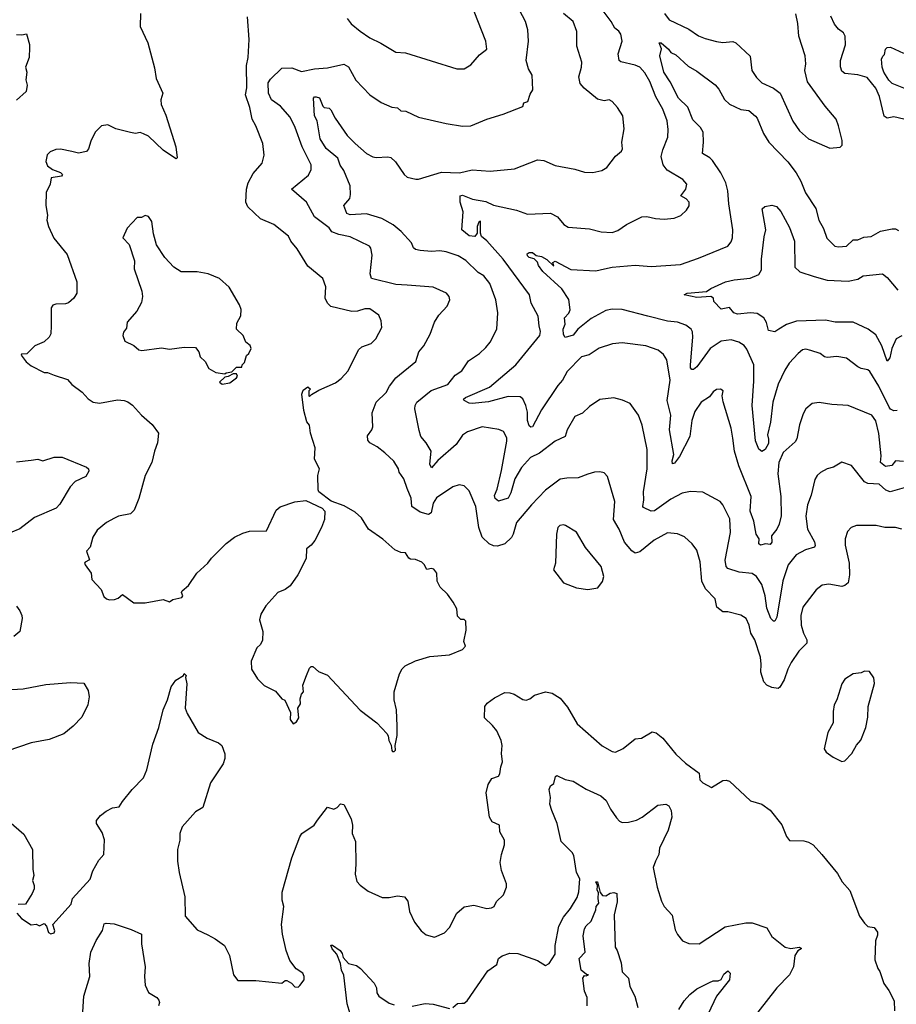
# Model space of a CAD drawing. Extents: x 1245432 to 1420865, y 606325 to 671314.
# Tile 36 of 256: x 1260874 to 1266260, y 653764 to 659817. Entities that reach past the tile are written whole.
import ezdxf

# ---------------------------------------------------------------- set-up
doc = ezdxf.new("R2010")
doc.units = 0

msp = doc.modelspace()

# ---------------------------------------------------------------- linework, layer by layer
at = {"layer": '0CON20XD'}
for points in [[(1266295, 656686), (1266255.7, 656695.7), (1266190, 656695), (1266137.5, 656707.5), (1266015, 656706.9), (1265983.8, 656695), (1265960, 656670), (1265945.7, 656625), (1265947, 656587), (1265970, 656475), (1265973.8, 656403.8), (1265964.6, 656355.4), (1265945, 656337.8), (1265925, 656333.5), (1265845, 656347.9), (1265805, 656341.4), (1265767.6, 656312.4), (1265686, 656205), (1265673.8, 656155), (1265676.5, 656095), (1265690, 656045), (1265711.1, 656005), (1265711.4, 655985), (1265661.5, 655935), (1265615.4, 655865), (1265593.3, 655825), (1265571.2, 655758.8), (1265545, 655713.3), (1265533.6, 655706.4), (1265495, 655712), (1265465, 655725.8), (1265445.5, 655745.5), (1265427.8, 655805), (1265430.8, 655855), (1265425, 655897.5), (1265391.4, 656005), (1265365.8, 656045), (1265355.6, 656094.4), (1265337.8, 656135), (1265305, 656156.9), (1265226.2, 656176.2), (1265195, 656177.5), (1265158.1, 656205), (1265147.3, 656257.3), (1265087.7, 656317.7), (1265064.6, 656365), (1265054.4, 656484.4), (1265035, 656556.7), (1265005.4, 656595.4), (1264958.5, 656638.5), (1264915, 656656.7), (1264855, 656663.1), (1264773.1, 656616.9), (1264685, 656545.6), (1264655, 656537.5), (1264635, 656550.8), (1264589.4, 656605), (1264558.1, 656685), (1264523.3, 656745), (1264531.1, 656855), (1264485, 657008.8), (1264465, 657032), (1264438.3, 657038.3), (1264405, 657035.6), (1264365, 657022.5), (1264305, 657000.8), (1264235, 656999.5), (1264195, 656991.4), (1264105, 656925.7), (1264017.8, 656835), (1263927.3, 656725), (1263907.1, 656655), (1263895, 656634), (1263854.4, 656595.6), (1263809.7, 656580.3), (1263785, 656582.9), (1263758, 656595), (1263715.7, 656635), (1263695.7, 656695), (1263675.7, 656825), (1263635, 656920), (1263605, 656951.2), (1263575, 656957.1), (1263535, 656945.6), (1263435, 656877.1), (1263414.6, 656845), (1263401.5, 656785), (1263385, 656774.7), (1263335, 656788.9), (1263283.1, 656825), (1263278.5, 656875), (1263254.5, 656934.5), (1263233.8, 656995), (1263206.2, 657035), (1263201.2, 657055), (1263172.5, 657102.5), (1263117.5, 657155), (1263071.1, 657191.1), (1263024.7, 657214.7), (1263012, 657232), (1263011.3, 657258.7), (1263037.1, 657295), (1263044.2, 657315), (1263039.7, 657400.3), (1263063.8, 657465), (1263126.4, 657525), (1263145.5, 657564.5), (1263185.8, 657615), (1263307.5, 657715), (1263326, 657775), (1263357.9, 657812.1), (1263395.4, 657884.6), (1263422.9, 657957.1), (1263450, 658000), (1263500.8, 658055), (1263516, 658095), (1263512, 658115), (1263495.5, 658135.5), (1263415, 658173.1), (1263255.6, 658184.4), (1263185, 658190), (1263036.5, 658226.5), (1263028.1, 658255), (1263038.7, 658368.7), (1263032.3, 658412.3), (1263024.2, 658424.2), (1262905, 658482.9), (1262835, 658495.8), (1262792.4, 658512.4), (1262775, 658537.5), (1262685, 658604.4), (1262635.8, 658695), (1262544, 658775), (1262649.1, 658860.9), (1262664.2, 658895), (1262665.7, 658925), (1262610, 659035), (1262567.3, 659155), (1262535, 659216.9), (1262476.2, 659285), (1262420.9, 659325), (1262401.6, 659365), (1262401.5, 659428.5), (1262415, 659450.8), (1262485, 659518), (1262545, 659520), (1262605, 659498.1), (1262685, 659515.4), (1262765, 659520.9), (1262865, 659542.5), (1262895, 659526.2), (1262940, 659445), (1263026.2, 659355), (1263095, 659308.6), (1263159.7, 659279.7), (1263195, 659275.4), (1263215, 659257.1), (1263247.5, 659255), (1263325, 659218.6), (1263495, 659178.1), (1263595, 659162.9), (1263645, 659164.2), (1263743.6, 659206.4), (1263845, 659236.2), (1263965, 659282.5), (1263972.5, 659305), (1263996.7, 659315), (1264010.5, 659359.5), (1264026.7, 659385), (1264022, 659475), (1264000.8, 659515), (1263986, 659565), (1264000.8, 659685), (1263995.8, 659755), (1263982.9, 659805), (1263945.7, 659875)], [(1262886, 659825), (1262911.3, 659791.3), (1262966.2, 659746.2), (1263025, 659705.8), (1263093.4, 659673.4), (1263185, 659618.1), (1263245, 659613.1), (1263560, 659515), (1263605, 659514.3), (1263645, 659540), (1263700, 659600), (1263744.4, 659635.6), (1263738.9, 659685), (1263644.4, 659925)], [(1266305, 657101.9), (1266255, 657105.8), (1266232.7, 657077.3), (1266195, 657069.4), (1266163.9, 657095), (1266166.8, 657135), (1266152.9, 657272.9), (1266135, 657351.2), (1266110, 657385), (1265965, 657444.5), (1265865, 657450.9), (1265786.7, 657463.3), (1265742.8, 657457.2), (1265704.6, 657425.4), (1265687.8, 657395), (1265665, 657326.7), (1265649.6, 657240.4), (1265638, 657222), (1265565, 657156.7), (1265538.5, 657095), (1265532.8, 657025), (1265550.8, 656885), (1265553.8, 656766.2), (1265540.8, 656715), (1265525.5, 656684.5), (1265494, 656645), (1265495.6, 656605), (1265485, 656590), (1265455.8, 656595.8), (1265426.4, 656586.4), (1265416.7, 656595), (1265418.6, 656625), (1265398.6, 656655), (1265385.3, 656735), (1265363, 656795), (1265367.6, 656885), (1265292, 657075), (1265266.5, 657165), (1265255.6, 657244.4), (1265245.8, 657305), (1265197, 657467), (1265190, 657505), (1265196.7, 657535), (1265180, 657545), (1265155, 657543.8), (1265135, 657530), (1265111.7, 657498.3), (1265061.4, 657465), (1265021.8, 657408.2), (1265003.4, 657353.4), (1264991.4, 657255), (1264928.2, 657131.8), (1264898.5, 657091.5), (1264885, 657086.7), (1264882.8, 657105), (1264893.2, 657145), (1264866.9, 657295), (1264875.7, 657385), (1264853.1, 657475), (1264871.2, 657601.2), (1264850, 657725), (1264829.6, 657759.6), (1264796.3, 657786.3), (1264722.2, 657812.2), (1264575, 657830), (1264515.6, 657824.4), (1264435, 657798.6), (1264373, 657757), (1264325, 657744.3), (1264238.1, 657655), (1264209.2, 657600.8), (1264181.1, 657568.9), (1264081.1, 657418.9), (1264025, 657314), (1264015, 657312), (1264005, 657320), (1263995, 657353.3), (1263994.2, 657404.2), (1263983.6, 657445), (1263965.8, 657485.8), (1263948.9, 657498.9), (1263875, 657500.4), (1263755, 657467), (1263655, 657458.2), (1263635, 657460.3), (1263604, 657475), (1263601.1, 657485), (1263612.2, 657495), (1263761.2, 657558.8), (1263922.7, 657695), (1264070, 657875), (1264075, 657900), (1264065.5, 657935), (1264060.5, 657995), (1264015.8, 658075), (1264007.1, 658125), (1263844.7, 658345), (1263745, 658456.9), (1263712.1, 658485), (1263705.9, 658505), (1263705, 658577.5), (1263695, 658571.2), (1263684.7, 658545.3), (1263684.7, 658505), (1263670.6, 658485), (1263635, 658487.9), (1263591.2, 658525), (1263598.8, 658635), (1263580.8, 658695), (1263580, 658735), (1263595, 658739.2), (1263656, 658714), (1263739, 658699), (1263785, 658676.9), (1263926.8, 658646.8), (1263995, 658621.4), (1264135, 658626.7), (1264179.2, 658605), (1264217.3, 658557.3), (1264245, 658541.4), (1264375, 658531.8), (1264447, 658513), (1264515, 658509.4), (1264549.3, 658520.7), (1264602.6, 658557.4), (1264695.9, 658604.1), (1264727.3, 658607.3), (1264780, 658595), (1264835, 658590.6), (1264895, 658597.1), (1264936.6, 658613.4), (1264972, 658645), (1264988.3, 658671.7), (1264988.6, 658695), (1264969.4, 658715), (1264935.8, 658735), (1264967.8, 658775), (1264974.3, 658805), (1264948, 658835), (1264852.7, 658892.7), (1264827.1, 658925), (1264815.8, 658975), (1264825, 659017.5), (1264855.8, 659095), (1264858.3, 659141.7), (1264851.9, 659195), (1264825, 659266.2), (1264782.6, 659342.6), (1264746.5, 659436.5), (1264715, 659491.1), (1264685, 659524.5), (1264655, 659538.2), (1264566.8, 659556.8), (1264556.7, 659566.7), (1264552, 659608), (1264576.4, 659685), (1264568.3, 659728.3), (1264556, 659746), (1264530, 659765), (1264508.9, 659805), (1264441.2, 659895)], [(1261616.2, 659855), (1261613.8, 659775), (1261661.2, 659675), (1261701.2, 659521.2), (1261712, 659455), (1261753.8, 659365), (1261740, 659325), (1261744, 659295), (1261770.9, 659230.9), (1261834, 659035), (1261841.7, 658968.3), (1261835, 658962.5), (1261825, 658966.7), (1261755.7, 659015.7), (1261665, 659100), (1261635, 659116.2), (1261615, 659122.5), (1261585, 659117.5), (1261555, 659123.8), (1261465, 659146), (1261415, 659170), (1261375.9, 659164.1), (1261337.5, 659125), (1261310.5, 659069.5), (1261297.3, 659022.7), (1261285, 659006.7), (1261235, 658996), (1261193.3, 659006.7), (1261125, 659021.2), (1261095, 659019.2), (1261060, 659005), (1261043.2, 658986.8), (1261033.8, 658945), (1261045, 658917.5), (1261075, 658896.7), (1261125, 658877.5), (1261137.5, 658865), (1261130, 658855), (1261067.5, 658845), (1261061.2, 658805), (1261036.7, 658755), (1261034.2, 658675), (1261044.2, 658615), (1261041.4, 658585), (1261050.6, 658545), (1261084.4, 658474.4), (1261165, 658372.5), (1261224.3, 658205), (1261224.2, 658135), (1261205.6, 658104.4), (1261173, 658077), (1261155, 658070), (1261095, 658068.8), (1261077, 658063), (1261066.7, 658045), (1261068, 657935), (1261064.2, 657885), (1261055.7, 657864.3), (1261025, 657836.7), (1260967, 657813), (1260917, 657763), (1260885, 657760), (1260882.5, 657755), (1260914.1, 657714.1), (1260945, 657688.8), (1261025, 657647.5), (1261045, 657647.5), (1261085, 657632.5), (1261166.7, 657605), (1261195, 657574), (1261258, 657528), (1261295, 657486), (1261325, 657465.8), (1261365, 657458.6), (1261475, 657479.6), (1261515, 657476.2), (1261537.7, 657467.7), (1261566.6, 657446.6), (1261622.9, 657385), (1261688.5, 657328.5), (1261726.5, 657275), (1261720.9, 657215), (1261701.1, 657165), (1261685.6, 657095), (1261645.7, 657015), (1261605, 656872.5), (1261577.9, 656802.1), (1261555, 656778.8), (1261480, 656765), (1261456.4, 656753.6), (1261407.5, 656725), (1261350.5, 656679.5), (1261323.3, 656635), (1261305.8, 656574.2), (1261285, 656550), (1261303, 656497), (1261277, 656483), (1261272.5, 656475), (1261276.7, 656465), (1261312.5, 656415), (1261317.5, 656375), (1261374.1, 656314.1), (1261391.7, 656271.7), (1261407.3, 656257.3), (1261425, 656251.2), (1261456.4, 656253.6), (1261478.3, 656261.7), (1261505, 656283.3), (1261575, 656232.5), (1261645, 656232.5), (1261755, 656252.5), (1261795, 656237.5), (1261815, 656252.5), (1261870, 656265), (1261876.2, 656275), (1261867.5, 656295), (1261872.5, 656305), (1261911.7, 656338.3), (1261962, 656415), (1262028.8, 656475), (1262052.4, 656507.6), (1262143, 656597), (1262194.4, 656635.6), (1262245, 656661.2), (1262285, 656672), (1262390, 656675), (1262448.8, 656801.2), (1262475, 656822), (1262565, 656854), (1262631.7, 656861.7), (1262732.5, 656815), (1262748.8, 656795), (1262745.8, 656745), (1262728, 656695), (1262687.5, 656615), (1262664, 656586), (1262636.2, 656565), (1262633.8, 656505), (1262583.8, 656405), (1262535, 656336.7), (1262505, 656313.8), (1262460, 656295), (1262385.7, 656214.3), (1262355, 656162.5), (1262348.3, 656128.3), (1262367.5, 656055), (1262366.4, 656003.6), (1262352.5, 655975), (1262331.2, 655955), (1262297, 655873), (1262297.5, 655825), (1262334, 655765), (1262375, 655723.3), (1262445, 655690), (1262485, 655642.5), (1262503, 655633), (1262537, 655557), (1262536.7, 655515), (1262555, 655487.5), (1262575, 655500), (1262588, 655525), (1262582.5, 655585), (1262599.3, 655610.7), (1262597, 655643), (1262605, 655670), (1262617.5, 655685), (1262613.3, 655725), (1262636.7, 655785), (1262655, 655830), (1262665, 655840), (1262675, 655840), (1262709.3, 655809.3), (1262765, 655786.7), (1262965, 655573.3), (1263067.5, 655495), (1263129.3, 655429.3), (1263137.5, 655415), (1263141.2, 655385), (1263157, 655357), (1263161.2, 655325), (1263165, 655317.5), (1263175, 655317.5), (1263183, 655327), (1263180, 655355), (1263193.6, 655416.4), (1263194, 655475), (1263189.2, 655575), (1263175.7, 655635), (1263175.6, 655685), (1263207.1, 655795), (1263225, 655826.7), (1263243.3, 655845), (1263305, 655875.6), (1263395, 655902.9), (1263515, 655913.3), (1263595.7, 655944.3), (1263612.5, 655965), (1263602.5, 655995), (1263618, 656065), (1263615, 656120), (1263605, 656130), (1263585, 656130), (1263565, 656150), (1263560, 656195), (1263537, 656237), (1263502.5, 656285), (1263457.7, 656327.7), (1263440, 656365), (1263436, 656415), (1263419.1, 656439.1), (1263405, 656444), (1263375, 656437.5), (1263358.8, 656468.8), (1263345, 656481.2), (1263305, 656498), (1263275, 656500), (1263265, 656506.2), (1263245, 656538.5), (1263215, 656542.5), (1263178.3, 656558.3), (1263105, 656624.2), (1263017.5, 656685), (1262973.8, 656755), (1262935, 656789.2), (1262867.6, 656827.6), (1262787.3, 656857.3), (1262712.5, 656915), (1262707, 656927), (1262706.7, 657015), (1262716.2, 657055), (1262686, 657115), (1262690, 657185), (1262661.2, 657275), (1262653.8, 657323.8), (1262638.8, 657345), (1262618.8, 657415), (1262607.5, 657515), (1262615, 657540), (1262645, 657560), (1262660, 657545), (1262650, 657535), (1262650, 657505), (1262655, 657500), (1262666.7, 657513.3), (1262711.4, 657538.6), (1262815, 657584.5), (1262849.4, 657610.6), (1262891.5, 657658.5), (1262955, 657787.1), (1262976.2, 657805), (1263033.2, 657826.8), (1263062, 657855), (1263098.6, 657925), (1263095.8, 657965), (1263081.2, 658001.2), (1263025, 658038.8), (1262995, 658040), (1262950, 658025), (1262915, 658022.5), (1262785, 658053.3), (1262765.6, 658075), (1262751.2, 658105), (1262755.7, 658175), (1262736.8, 658226.8), (1262645, 658300.8), (1262579, 658409), (1262539.4, 658455), (1262525.5, 658485.5), (1262435, 658557.5), (1262353.2, 658593.2), (1262276.6, 658666.6), (1262264.3, 658695), (1262267.5, 658775), (1262277.8, 658815), (1262308.5, 658871.5), (1262364.4, 658935), (1262375.4, 658985), (1262367.3, 659055), (1262324.7, 659164.7), (1262301.9, 659205), (1262287.8, 659277.8), (1262260.5, 659355), (1262268.7, 659398.7), (1262267.3, 659535), (1262278.2, 659585), (1262284.3, 659695), (1262274.3, 659835)], [(1265758.1, 656608.1), (1265762.2, 656585), (1265757.1, 656575), (1265702.3, 656557.7), (1265645, 656527.9), (1265596.2, 656465), (1265563.2, 656366.8), (1265526.7, 656145), (1265515, 656120), (1265505, 656118.6), (1265489.1, 656135), (1265465, 656200), (1265453.9, 656275), (1265435, 656344), (1265402.2, 656395), (1265375, 656412.9), (1265295, 656420.4), (1265225, 656443.3), (1265214.6, 656454.6), (1265208.2, 656495), (1265241.2, 656665), (1265238, 656748), (1265195, 656834), (1265177.5, 656855), (1265072, 656912), (1264995, 656917.5), (1264945, 656905.6), (1264875, 656870), (1264775, 656797.4), (1264755, 656796.6), (1264707.4, 656817.4), (1264702.8, 656825), (1264710, 656865), (1264706.2, 656915), (1264729.5, 657055), (1264729.1, 657175), (1264699.1, 657325), (1264675.9, 657385.9), (1264625, 657458), (1264578.5, 657478.5), (1264525, 657491.4), (1264438.1, 657481.9), (1264375, 657439.2), (1264332.1, 657397.9), (1264285, 657376.9), (1264238.6, 657295), (1264225, 657253.8), (1264165, 657225.6), (1264068.6, 657151.4), (1264013.1, 657125), (1263958.2, 657065), (1263916.9, 656995), (1263892.2, 656907.8), (1263875, 656876), (1263815, 656857.5), (1263795, 656873.3), (1263792.2, 656892.2), (1263808.3, 656931.7), (1263835.2, 657045), (1263866.3, 657226.3), (1263866.4, 657246.4), (1263846.9, 657285), (1263817.5, 657297.5), (1263716, 657314), (1263625, 657283.6), (1263595, 657261.9), (1263555.3, 657204.7), (1263442.5, 657107.5), (1263405, 657062.5), (1263394.5, 657085), (1263401.5, 657165), (1263372.2, 657215), (1263337.8, 657255), (1263327.8, 657292.2), (1263301.8, 657425), (1263303.6, 657445), (1263314.4, 657465), (1263403.1, 657536.9), (1263505, 657573.5), (1263548.9, 657631.1), (1263591.1, 657658.9), (1263630.8, 657719.2), (1263698.8, 657765), (1263739.1, 657800.9), (1263764.5, 657835.5), (1263805.4, 657914.6), (1263812.7, 658015), (1263800, 658095), (1263761.9, 658195), (1263725, 658242.5), (1263691.9, 658261.9), (1263615, 658336.4), (1263568.8, 658365), (1263495, 658390), (1263455, 658396.5), (1263405, 658392.7), (1263335, 658398.9), (1263305, 658404.2), (1263294.3, 658414.3), (1263281.2, 658445), (1263218.1, 658515), (1263169.5, 658555), (1263099.4, 658595), (1263005, 658623.2), (1262905, 658618.1), (1262884.8, 658624.8), (1262866.5, 658675), (1262901.5, 658718.5), (1262907.3, 658742.7), (1262904.3, 658795), (1262865, 658889.6), (1262842.1, 658922.1), (1262828.7, 658965), (1262756.4, 659025), (1262719.5, 659085), (1262701.8, 659195), (1262685.3, 659225.3), (1262678.9, 659335), (1262685, 659342.7), (1262695, 659343.4), (1262716, 659336), (1262736.2, 659285), (1262745, 659276.2), (1262775, 659272.5), (1262785, 659263.3), (1262811.8, 659211.8), (1262885, 659105.7), (1262935, 659055.7), (1263004, 658995), (1263044.5, 658974.5), (1263065, 658969.2), (1263135, 658973.8), (1263155, 658968.8), (1263182.8, 658942.8), (1263235.8, 658865), (1263255, 658849.4), (1263307, 658837), (1263325, 658837.1), (1263465, 658880.5), (1263575.4, 658874.6), (1263655, 658894.4), (1263765, 658885.6), (1263915, 658900), (1264055, 658955.8), (1264095, 658950.6), (1264165, 658920), (1264285, 658897.8), (1264345, 658880), (1264395, 658877.1), (1264450.8, 658889.2), (1264481.7, 658908.3), (1264535, 658978.8), (1264571.7, 659008.3), (1264577.7, 659022.3), (1264573.8, 659065), (1264588.9, 659145), (1264580.8, 659225), (1264548, 659278), (1264515, 659314.2), (1264495, 659323.8), (1264465, 659318.8), (1264425, 659328), (1264342.5, 659395), (1264318.6, 659425), (1264310, 659465), (1264325.6, 659525), (1264327.1, 659555), (1264297.1, 659655), (1264297.1, 659745), (1264275.4, 659805.4), (1264215, 659854)], [(1264836.7, 659855), (1264865, 659816.9), (1264985, 659758.6), (1265045, 659717.1), (1265085, 659700.8), (1265155, 659682), (1265195, 659677.5), (1265255, 659681.9), (1265273.8, 659673.8), (1265362.5, 659592.5), (1265373.6, 659505), (1265401.3, 659461.3), (1265435, 659428.6), (1265506, 659395), (1265547.1, 659365), (1265625, 659194), (1265664.6, 659134.6), (1265720, 659085), (1265853, 659027), (1265915, 659032.5), (1265927.5, 659045), (1265928.8, 659075), (1265906.2, 659165), (1265890, 659205), (1265822.9, 659285), (1265715.5, 659435.5), (1265698.1, 659505), (1265705.5, 659545), (1265700.5, 659595), (1265660.6, 659715), (1265655.7, 659794.3), (1265642.4, 659852.4)], [(1266305.8, 659205), (1266245, 659220), (1266205, 659211.2), (1266185, 659223.8), (1266157.8, 659345), (1266134.3, 659395), (1266081.4, 659461.4), (1266025, 659477.3), (1265945, 659485.6), (1265925, 659500), (1265917.6, 659527.6), (1265916.9, 659566.9), (1265947.3, 659662.7), (1265946.8, 659715), (1265935.7, 659735.7), (1265905, 659759.1), (1265879.9, 659789.9), (1265857.8, 659837.8)], [(1260855, 659726), (1260886.2, 659723.8), (1260915, 659730), (1260933.3, 659665), (1260933.3, 659645), (1260931.2, 659585), (1260909.2, 659525), (1260917.1, 659495), (1260912.4, 659447.6), (1260920, 659415), (1260913.3, 659375), (1260855, 659323.1)], [(1266265, 657413.6), (1266245, 657411.8), (1266225, 657422.5), (1266215.9, 657435), (1266153.5, 657563.5), (1266097.8, 657655), (1266086, 657665), (1266045, 657672.5), (1266025, 657682.5), (1265955, 657736.2), (1265895, 657746), (1265835, 657741.2), (1265820, 657745), (1265792.5, 657765), (1265735, 657784.3), (1265705, 657791.1), (1265685, 657786.9), (1265657.1, 657765), (1265602.7, 657705), (1265575, 657662), (1265535, 657577.1), (1265501.6, 657465), (1265487.7, 657342.3), (1265468.8, 657265), (1265475, 657238.8), (1265475, 657212.5), (1265455, 657174.3), (1265435, 657161.9), (1265416, 657176), (1265395, 657228.8), (1265375.3, 657445.3), (1265386, 657595), (1265385.8, 657695), (1265341.5, 657791.5), (1265325, 657814.3), (1265293.8, 657835), (1265245, 657849.5), (1265185, 657841.5), (1265116.7, 657795), (1265035, 657682.5), (1265015, 657666.7), (1265005, 657665.8), (1264996.4, 657676.4), (1264994.8, 657694.7), (1265009.3, 657865), (1265007.5, 657897.5), (1264999.4, 657915), (1264968.1, 657938.1), (1264915, 657958.5), (1264855, 657962.8), (1264734.1, 657994.1), (1264575, 658036.2), (1264515, 658036.8), (1264475, 658029.3), (1264385, 657980), (1264303.3, 657915), (1264275, 657877.6), (1264225, 657863.3), (1264215, 657882.5), (1264213.6, 657915), (1264224.7, 657945.3), (1264222, 657985), (1264248.2, 658011.8), (1264256.4, 658033.6), (1264247.8, 658097.8), (1264205, 658161.5), (1264088.7, 658268.7), (1264061.2, 658305), (1264055.9, 658325.9), (1264036.1, 658346.1), (1264004.3, 658355), (1263994.4, 658365), (1263992.5, 658377.5), (1264004.6, 658385.4), (1264025.4, 658385.4), (1264047.1, 658367.1), (1264080.9, 658360.9), (1264112.3, 658342.3), (1264155, 658302.5), (1264150, 658325), (1264165, 658332.5), (1264261.2, 658281.2), (1264415, 658272.5), (1264467.5, 658285), (1264515, 658296.2), (1264655, 658307.9), (1264755, 658300.5), (1264935, 658312.2), (1265045, 658350), (1265225, 658424.2), (1265245, 658451.2), (1265253.2, 658476.8), (1265256.9, 658525), (1265231.2, 658685), (1265224.5, 658765), (1265212.5, 658815), (1265181.8, 658875), (1265131.8, 658951.8), (1265115, 658968.5), (1265069.2, 658995), (1265076.6, 659063.4), (1265073.2, 659125), (1265056.9, 659155), (1265010.8, 659200.8), (1264979.3, 659279.3), (1264921.2, 659335), (1264870.7, 659435), (1264832.5, 659495), (1264808, 659595), (1264817.5, 659637.5), (1264803.3, 659675), (1264815, 659675.6), (1264860, 659635), (1264874.3, 659614.3), (1264905, 659601.5), (1264981.1, 659531.1), (1265035, 659500), (1265146.7, 659416.7), (1265169.4, 659389.4), (1265205, 659326.5), (1265235, 659297.5), (1265305, 659265.4), (1265355, 659257.8), (1265395, 659224.4), (1265405, 659212.5), (1265445, 659117.1), (1265477.8, 659065), (1265593.4, 658943.4), (1265644.5, 658874.5), (1265674.5, 658825), (1265702.9, 658752.9), (1265765.4, 658655.4), (1265784.4, 658585), (1265813.9, 658533.9), (1265833.5, 658473.5), (1265883.3, 658425), (1265905, 658420.8), (1265955, 658424.3), (1265995, 658464.3), (1266025, 658464.3), (1266060.9, 658479.1), (1266105, 658484.2), (1266163.8, 658516.2), (1266235, 658532.2), (1266255, 658530.6), (1266275, 658520)], [(1266348.7, 659378.7), (1266235.8, 659425), (1266215, 659445.7), (1266183.6, 659495), (1266173.1, 659525), (1266170, 659575), (1266176.7, 659593.3), (1266187.5, 659602.5), (1266194.3, 659635.7), (1266203.4, 659646.6), (1266225, 659647.1), (1266305, 659611.9)], [(1266295, 657873.9), (1266260.4, 657855), (1266232.5, 657795), (1266221, 657739), (1266205, 657717.5), (1266171, 657811), (1266135, 657880), (1266087.1, 657915), (1265995, 657956.8), (1265885, 657957.7), (1265825, 657970.3), (1265646.8, 657963.2), (1265585.9, 657944.1), (1265538.6, 657915), (1265515, 657898), (1265475, 657906.7), (1265463.1, 657955), (1265447.1, 657985), (1265405, 658010.5), (1265365.5, 658014.5), (1265285, 658006), (1265262.5, 658015), (1265235, 658047.5), (1265185, 658038), (1265140, 658085), (1265136.7, 658105), (1265120, 658115), (1265035, 658108.2), (1264956.7, 658125), (1264974.7, 658135.3), (1265095, 658146.9), (1265121.2, 658165), (1265210, 658205), (1265265, 658217.3), (1265363, 658227), (1265415, 658251.4), (1265431.7, 658278.3), (1265431.1, 658345), (1265447.6, 658482.4), (1265459.2, 658525), (1265436, 658655), (1265452.3, 658667.7), (1265495, 658677.5), (1265525, 658667.5), (1265551.7, 658638.3), (1265605, 658540), (1265634.4, 658455), (1265636.9, 658295), (1265666.8, 658266.8), (1265755, 658237.2), (1265835, 658216), (1265965, 658208.5), (1266025, 658221.8), (1266057.1, 658242.9), (1266175, 658254.5), (1266205, 658231.8), (1266270.5, 658155)], [(1262135, 657640), (1262143, 657647), (1262178.3, 657651.7), (1262205, 657680), (1262238.3, 657681.7), (1262240, 657695), (1262255, 657710), (1262268.3, 657751.7), (1262282.5, 657765), (1262296.2, 657795), (1262290, 657815), (1262263.3, 657835), (1262246.7, 657875), (1262206.2, 657915), (1262208.3, 657951.7), (1262233, 657997), (1262233.8, 658035), (1262223.8, 658065), (1262161.7, 658171.7), (1262101.2, 658225), (1262032.5, 658255), (1261965, 658267.5), (1261865, 658267.5), (1261821.2, 658295), (1261766.2, 658355), (1261715, 658432.5), (1261695, 658500), (1261685.8, 658575.8), (1261665, 658607.5), (1261645, 658612.5), (1261621.7, 658601.7), (1261595, 658600), (1261533.9, 658536.1), (1261507.5, 658475), (1261546.7, 658435), (1261580, 658335), (1261578, 658285), (1261625, 658147.5), (1261628.6, 658115), (1261621.7, 658078.3), (1261593.3, 658025), (1261535, 657957.5), (1261529.5, 657920.5), (1261511.2, 657895), (1261506.7, 657875), (1261520.5, 657840.5), (1261575, 657813.3), (1261605, 657788), (1261624.3, 657784.3), (1261745, 657800), (1261795, 657791.2), (1261885, 657804.2), (1261955, 657801.2), (1261973.8, 657775), (1261982.5, 657745), (1262012.5, 657715), (1262035, 657672.5), (1262078.3, 657648.3), (1262135, 657640)], [(1262117, 657577), (1262165, 657584), (1262206.2, 657615), (1262212.5, 657625), (1262205, 657640), (1262185, 657640), (1262155, 657622.5), (1262135, 657620), (1262101.7, 657588.3), (1262117, 657577)], [(1260855, 657098.5), (1260945, 657108.5), (1260985, 657116), (1261015, 657106), (1261085, 657126.9), (1261135, 657126.9), (1261285, 657065.4), (1261296.3, 657055), (1261298.1, 657041.9), (1261280.8, 657009.2), (1261215, 656978.1), (1261183.8, 656945), (1261120.5, 656839.5), (1261098.8, 656815), (1260965, 656757.3), (1260875, 656687.8), (1260755, 656636.9)], [(1266322.4, 656942.4), (1266222.5, 656915), (1266195.8, 656925), (1266155, 656961.1), (1266085.6, 656965.6), (1266065.6, 656975.6), (1265985, 657076.2), (1265925, 657096.7), (1265873.6, 657066.4), (1265835, 657056), (1265795, 657032.9), (1265774.2, 657015), (1265759.7, 656990.3), (1265736.9, 656895), (1265714.4, 656835), (1265703.6, 656765), (1265714.7, 656685), (1265758.1, 656608.1)], [(1264365, 656314.2), (1264425.9, 656324.1), (1264455, 656362.5), (1264464, 656395), (1264446, 656455), (1264351.5, 656571.5), (1264295, 656667.5), (1264227.7, 656707.7), (1264215, 656712), (1264192.3, 656707.7), (1264181.2, 656695), (1264172.5, 656655), (1264166.4, 656476.4), (1264154.2, 656435), (1264215, 656354.2), (1264295, 656324.2), (1264365, 656314.2)], [(1260855, 656212), (1260875, 656183.3), (1260887.5, 656155), (1260889.2, 656135), (1260873.9, 656056.1), (1260837.5, 656025)], [(1265925, 655257.5), (1265945, 655260), (1265986.7, 655305), (1266015, 655357.5), (1266042.9, 655387.1), (1266073.6, 655466.4), (1266085, 655530), (1266087.5, 655595), (1266126.4, 655736.4), (1266121.7, 655771.7), (1266095, 655810), (1266065, 655812.5), (1266045, 655802.5), (1265995, 655796.7), (1265945, 655763.3), (1265926.1, 655733.9), (1265895.7, 655635), (1265879.4, 655605), (1265871.9, 655565), (1265873.3, 655495), (1265840, 655435), (1265817.5, 655335), (1265830, 655315), (1265873, 655283), (1265925, 655257.5)], [(1260856.7, 654325), (1260885, 654292.5), (1260943.6, 654253.6), (1260975, 654257.5), (1260995, 654247.5), (1261025, 654260), (1261037.5, 654245), (1261051.2, 654205), (1261065, 654196.7), (1261085, 654203.3), (1261090, 654215), (1261077.5, 654255), (1261190.5, 654379.5), (1261197.5, 654415), (1261306.8, 654533.2), (1261322.5, 654585), (1261359.3, 654650.7), (1261390, 654685), (1261395.5, 654775.5), (1261380.3, 654820.3), (1261346, 654875), (1261346, 654895), (1261370, 654925), (1261405, 654950.8), (1261445, 654972), (1261485, 654977.5), (1261505, 655011.2), (1261565.7, 655085), (1261635, 655156.2), (1261654.3, 655205), (1261692.7, 655362.7), (1261729.4, 655465), (1261755.9, 655574.1), (1261782.5, 655635), (1261804.1, 655715.9), (1261832.3, 655757.7), (1261880, 655785), (1261885, 655797.5), (1261896.7, 655785), (1261893, 655773), (1261901.2, 655735), (1261890.8, 655585), (1261902, 655552), (1261970, 655435), (1262025, 655399.2), (1262095, 655372.5), (1262116, 655355), (1262134.1, 655304.1), (1262134, 655275), (1262125, 655243.3), (1262045.8, 655125), (1261999.2, 654975), (1261955, 654947.5), (1261871.9, 654855), (1261858.6, 654815), (1261857.3, 654772.7), (1261844.4, 654715), (1261843.3, 654645), (1261853.3, 654575), (1261887.5, 654425), (1261891.2, 654305), (1261965, 654222.5), (1262030.5, 654190.5), (1262075, 654166.7), (1262131.2, 654125), (1262162, 654065), (1262187.5, 653945), (1262215, 653910), (1262325, 653911.2), (1262485, 653893.3), (1262505, 653910), (1262515, 653910), (1262543.6, 653893.6), (1262565, 653872.5), (1262585, 653870), (1262595, 653880), (1262622.5, 653915), (1262622.5, 653935), (1262613.3, 653955), (1262571.7, 653981.7), (1262533, 654033), (1262510.6, 654095), (1262488.5, 654195), (1262481.8, 654255), (1262496.5, 654365), (1262486.7, 654405), (1262487, 654453), (1262545.5, 654664.5), (1262595.7, 654794.3), (1262606.7, 654815), (1262683.9, 654866.1), (1262703, 654897), (1262765, 654976.7), (1262805, 654963.8), (1262825, 654973.3), (1262845, 654996.7), (1262865, 654992.5), (1262911.4, 654905), (1262918.9, 654865), (1262915.8, 654815), (1262937.1, 654765), (1262939.2, 654625), (1262934.2, 654565), (1262945, 654520), (1262965, 654496.2), (1263015, 654460), (1263101.7, 654421.7), (1263145, 654421.4), (1263195, 654430), (1263238.8, 654425), (1263258.7, 654398.7), (1263270, 654335), (1263298.8, 654268.8), (1263340, 654215), (1263370.5, 654190.5), (1263423, 654177), (1263485, 654203.3), (1263514.2, 654235.8), (1263560, 654325), (1263605, 654364.2), (1263665, 654374.2), (1263745, 654353.8), (1263773.8, 654356.2), (1263790, 654365), (1263803.9, 654396.1), (1263847.5, 654437.5), (1263866.1, 654483.9), (1263866, 654505), (1263835, 654587.5), (1263827.1, 654635), (1263834.4, 654685.6), (1263853.3, 654745), (1263853, 654773), (1263823.3, 654825), (1263822.5, 654865), (1263776.7, 654885), (1263760, 654915), (1263740, 655065), (1263752.5, 655115), (1263775, 655152.5), (1263815, 655167.5), (1263825, 655180), (1263830, 655225), (1263840.8, 655255), (1263834.4, 655305), (1263837.8, 655355), (1263832.2, 655385), (1263805.6, 655445), (1263779.1, 655479.1), (1263729.2, 655525), (1263732, 655595), (1263746, 655615), (1263791.2, 655648.8), (1263855, 655680), (1263885, 655679.5), (1263911.4, 655671.4), (1263965, 655636.9), (1263985, 655633.8), (1264008.6, 655641.4), (1264036.7, 655665), (1264105, 655686), (1264145, 655677.5), (1264195, 655645.8), (1264240.5, 655590.5), (1264298.6, 655488.6), (1264453.2, 655353.2), (1264515, 655318.6), (1264535.7, 655314.3), (1264582.9, 655337.1), (1264655, 655396.7), (1264695, 655401.2), (1264760.7, 655439.3), (1264785, 655433.3), (1264825, 655401.2), (1264905, 655302), (1264965, 655247.5), (1265050, 655185), (1265053.8, 655145), (1265072.5, 655125), (1265125, 655097.5), (1265195, 655140), (1265215, 655142.5), (1265235, 655136.7), (1265364.2, 655014.2), (1265435, 654993.8), (1265485, 654958), (1265556.7, 654866.7), (1265585.8, 654795), (1265605, 654770.8), (1265691.7, 654768.3), (1265721.7, 654761.7), (1265750, 654745), (1265803.8, 654685)], [(1260715, 655694.2), (1260895, 655703.3), (1261035, 655730), (1261185, 655742.5), (1261268.3, 655738.3), (1261294, 655694), (1261301.4, 655655), (1261292.2, 655605), (1261255, 655530), (1261202.5, 655475), (1261145, 655426.9), (1261055, 655391.4), (1260945, 655372), (1260795, 655320)], [(1263536.2, 653745), (1263565, 653769.2), (1263590.6, 653770.6), (1263605, 653770.8), (1263622.5, 653785), (1263749.7, 653970.3), (1263805, 654008.6), (1263816, 654045), (1263837.6, 654062.4), (1263885, 654078.1), (1263935, 654075.6), (1264055, 654033.8), (1264105, 654002.5), (1264127.5, 654015), (1264165, 654072.5), (1264164.2, 654125), (1264187.5, 654245), (1264215, 654299.2), (1264257.6, 654352.4), (1264299.4, 654420.6), (1264308.8, 654455), (1264315.5, 654535), (1264296.2, 654575), (1264278.9, 654678.9), (1264267.7, 654697.7), (1264200.6, 654765), (1264175.6, 654875), (1264144.2, 654955), (1264131.2, 654995), (1264135.7, 655035), (1264126.7, 655085), (1264135, 655107.5), (1264155, 655122.5), (1264166.4, 655163.6), (1264175, 655170), (1264225.9, 655145.9), (1264275.3, 655135.3), (1264355, 655087.5), (1264445.8, 655045.8), (1264477.5, 655017.5), (1264503.6, 654963.6), (1264540.7, 654910.7), (1264559.2, 654889.2), (1264575, 654882), (1264615, 654882.9), (1264665, 654896.9), (1264699.2, 654915), (1264795, 654988.8), (1264845, 654994), (1264862, 654985), (1264877.5, 654955), (1264880.9, 654915), (1264858.1, 654835), (1264806, 654725), (1264801.9, 654685), (1264780, 654645), (1264767.1, 654605), (1264791.8, 654485), (1264818.5, 654398.5), (1264835, 654366.2), (1264883, 654313), (1264902.5, 654222.5), (1264915, 654192.5), (1264947.5, 654155), (1264985, 654137.5), (1265050, 654135), (1265209.5, 654240.5), (1265335, 654264.2), (1265375, 654265.8), (1265465, 654234), (1265495, 654182), (1265578, 654115), (1265612.2, 654107.8), (1265664.4, 654115.6), (1265675, 654110), (1265676.2, 654105), (1265655, 654092), (1265637.5, 654065), (1265629.5, 653995), (1265603.3, 653945), (1265525.6, 653865), (1265408.8, 653715)], [(1260742.8, 654942.8), (1260899.5, 654809.5), (1260952, 654715), (1260954, 654595), (1260961.2, 654555), (1260952.5, 654525), (1260963.3, 654495), (1260963.3, 654475), (1260951.2, 654445), (1260909.3, 654380.7), (1260865, 654377.5)], [(1265803.8, 654685), (1265898.3, 654568.3), (1265927.7, 654517.7), (1265975, 654463.3), (1266035, 654306.7), (1266065, 654262), (1266085, 654242.9), (1266125, 654236), (1266145, 654207.5), (1266145, 654190), (1266132, 654155), (1266127.7, 654037.7), (1266146.7, 653985), (1266160, 653965), (1266183, 653893), (1266215, 653850), (1266246.7, 653785), (1266250, 653725)], [(1264414.4, 654345), (1264416.7, 654365), (1264432.5, 654385), (1264427.5, 654415), (1264431.2, 654451.2), (1264422.2, 654465), (1264424.2, 654495), (1264415, 654517.5), (1264425, 654516.7), (1264441.2, 654451.2), (1264455, 654432.5), (1264475, 654430), (1264502.5, 654447.5), (1264525, 654451.4), (1264543.8, 654445), (1264545.7, 654395), (1264526.9, 654315), (1264533, 654115), (1264545.4, 654095.4), (1264569.7, 654019.7), (1264575, 653964), (1264615.5, 653925), (1264624, 653874), (1264652.9, 653815), (1264671.2, 653745)], [(1264361.8, 653755), (1264360.7, 653805), (1264344.8, 653844.8), (1264334.6, 653925.4), (1264345, 653941.2), (1264355, 653938.8), (1264368, 653945), (1264356.8, 653946.8), (1264323.3, 653973.3), (1264311.9, 654045), (1264347.8, 654085), (1264335.9, 654185), (1264345, 654228.9), (1264354, 654246), (1264384.7, 654275), (1264414.4, 654345)], [(1261260.5, 653685), (1261268.2, 653815), (1261305.4, 653934.6), (1261300, 654015), (1261310.5, 654085), (1261343.1, 654156.9), (1261382.7, 654217.3), (1261391.9, 654258.1), (1261405, 654262.7), (1261455, 654258.5), (1261558.6, 654225), (1261621.9, 654195), (1261623.1, 654135), (1261645.7, 653995), (1261640, 653935), (1261645, 653882.5), (1261665, 653836.7), (1261715.8, 653805.8), (1261728.8, 653788.8), (1261733.3, 653775), (1261727.5, 653755)], [(1262904.7, 653704.7), (1262885, 653767.5), (1262865, 653942.5), (1262850.4, 653975), (1262845.4, 654015.4), (1262823.2, 654073.2), (1262793.1, 654105), (1262785, 654127.5), (1262795, 654128), (1262842, 654095), (1262855, 654076.7), (1262861.2, 654051.2), (1262895, 654014.2), (1262943, 654003), (1262968.8, 653985), (1263051.2, 653895), (1263066.2, 653865), (1263068.8, 653835), (1263080.8, 653815), (1263145, 653771.5), (1263175, 653761.5)], [(1264925, 653731.9), (1264956.9, 653785), (1264990.8, 653825), (1265035, 653860), (1265112.1, 653897.9), (1265135, 653908.8), (1265165, 653907.5), (1265185, 653916), (1265200, 653950), (1265225, 653969.2), (1265238.8, 653955), (1265234.7, 653915), (1265154.7, 653815), (1265104.5, 653705)], [(1263285, 653752.7), (1263365, 653769.4), (1263415, 653765.8), (1263515, 653739.4)]]:
    msp.add_lwpolyline(points, dxfattribs=at)

doc.saveas('drawing.dxf')
